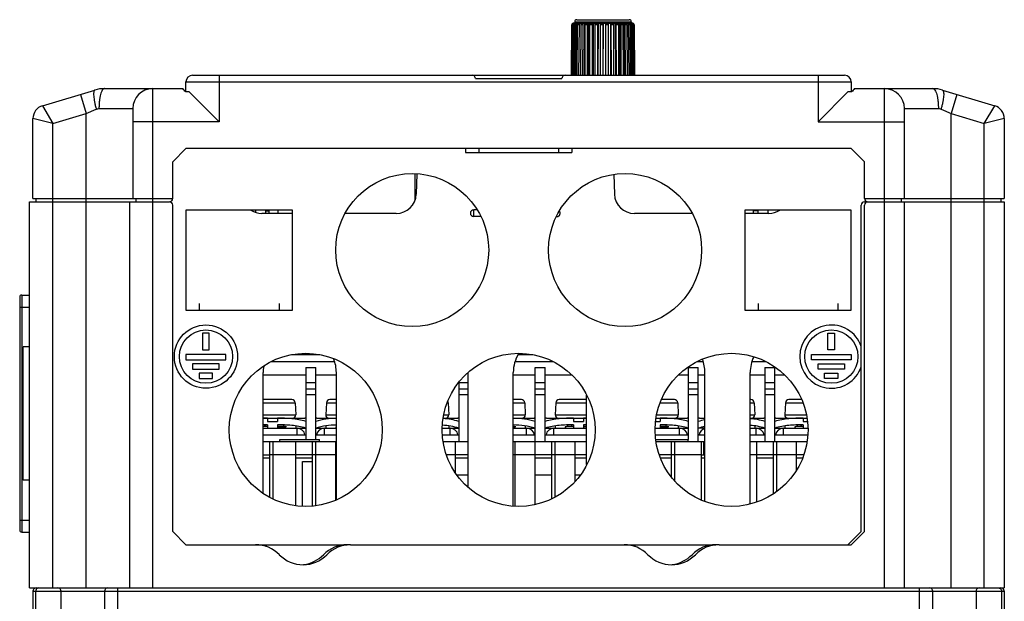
# Model space of a CAD drawing. Header units: millimetres. Extents: x 802 to 9345, y -804 to 1180.
# Tile 104 of 189: x 2493 to 2641, y 117 to 205. Entities that reach past the tile are written whole.
import ezdxf

# ---------------------------------------------------------------- set-up
doc = ezdxf.new("R2010")
doc.units = ezdxf.units.MM
doc.header["$LTSCALE"] = 30.734
doc.layers.get('0').update_dxf_attribs({"linetype": 'CONTINUOUS'})

msp = doc.modelspace()

# ---------------------------------------------------------------- linework, layer by layer
at = {"linetype": 'Continuous'}
for p, q in [((2576.36, 204.5), (2584.26, 204.5)), ((2575.63, 203.71), (2575.56, 196.15)), ((2575.58, 196.15), (2575.65, 203.71)), ((2575.69, 203.71), (2575.63, 196.15)), ((2575.69, 203.71), (2575.65, 203.71)), ((2575.73, 196.15), (2575.79, 203.71)), ((2575.9, 203.71), (2575.79, 203.71)), ((2575.9, 203.71), (2575.84, 196.15)), ((2575.93, 204), (2575.91, 204)), ((2575.93, 204), (2575.98, 204)), ((2575.99, 204), (2584.54, 204)), ((2576.02, 196.15), (2576.08, 203.71)), ((2576.06, 204.2), (2576.06, 204)), ((2576.06, 204.2), (2584.56, 204.2)), ((2576.24, 203.71), (2576.08, 203.71)), ((2576.24, 203.71), (2576.18, 196.15)), ((2576.24, 204), (2576.24, 203.98)), ((2576.44, 196.15), (2576.49, 203.71)), ((2576.71, 203.71), (2576.49, 203.71)), ((2576.56, 204), (2576.56, 203.92)), ((2576.71, 203.71), (2576.65, 196.15)), ((2577, 204), (2576.94, 196.15)), ((2576.97, 196.15), (2577.02, 203.71)), ((2577.28, 203.71), (2577.02, 203.71)), ((2577.28, 203.71), (2577.23, 196.15)), ((2577.53, 204), (2577.48, 196.15)), ((2577.61, 196.15), (2577.64, 203.71)), ((2577.95, 203.71), (2577.64, 203.71)), ((2577.95, 203.71), (2577.91, 196.15)), ((2578.15, 204), (2578.11, 196.15)), ((2578.33, 196.15), (2578.35, 203.71)), ((2578.69, 203.71), (2578.35, 203.71)), ((2578.69, 203.71), (2578.66, 196.15)), ((2578.84, 204), (2578.81, 196.15)), ((2579.11, 196.15), (2579.12, 203.71)), ((2579.47, 203.71), (2579.12, 203.71)), ((2579.47, 203.71), (2579.46, 196.15)), ((2579.56, 204), (2579.55, 196.15)), ((2579.93, 203.71), (2579.93, 204)), ((2579.93, 196.15), (2579.93, 203.71)), ((2580.29, 203.71), (2579.93, 203.71)), ((2580.29, 203.71), (2580.28, 196.15)), ((2580.32, 204), (2580.31, 196.15)), ((2580.68, 204), (2580.69, 196.15)), ((2581.1, 203.71), (2580.74, 203.71)), ((2580.75, 196.15), (2580.74, 203.71)), ((2581.1, 203.71), (2581.1, 196.15)), ((2581.43, 204), (2581.45, 196.15)), ((2581.89, 203.71), (2581.55, 203.71)), ((2581.57, 196.15), (2581.55, 203.71)), ((2581.89, 203.71), (2581.91, 196.15)), ((2582.13, 204), (2582.17, 196.15)), ((2582.63, 203.71), (2582.31, 203.71)), ((2582.34, 196.15), (2582.31, 203.71)), ((2582.63, 203.71), (2582.66, 196.15)), ((2582.79, 204), (2582.83, 196.15)), ((2583.3, 203.71), (2583.02, 203.71)), ((2583.06, 196.15), (2583.02, 203.71)), ((2583.3, 203.71), (2583.34, 196.15)), ((2583.37, 204), (2583.42, 196.15)), ((2583.88, 203.71), (2583.64, 203.71)), ((2583.69, 196.15), (2583.64, 203.71)), ((2583.85, 204), (2583.86, 203.84)), ((2583.88, 203.71), (2583.93, 196.15)), ((2584.35, 203.71), (2584.16, 203.71)), ((2584.22, 196.15), (2584.16, 203.71)), ((2584.23, 204), (2584.23, 203.96)), ((2584.35, 203.71), (2584.41, 196.15)), ((2584.49, 204), (2584.49, 203.99)), ((2584.56, 204.2), (2584.56, 204)), ((2584.7, 203.71), (2584.56, 203.71)), ((2584.63, 196.15), (2584.56, 203.71)), ((2584.59, 204), (2584.68, 204)), ((2584.7, 203.71), (2584.76, 196.15)), ((2584.92, 203.71), (2584.84, 203.71)), ((2584.91, 196.15), (2584.84, 203.71)), ((2584.92, 203.71), (2584.98, 196.15)), ((2584.99, 203.71), (2584.98, 203.71)), ((2585.04, 196.15), (2584.98, 203.71)), ((2584.99, 203.71), (2585.06, 196.15)), ((2518.63, 196.15), (2616.63, 196.15)), ((2522.63, 196.15), (2522.63, 189.15)), ((2561.13, 195.65), (2574.13, 195.65)), ((2612.63, 196.15), (2612.63, 189.15)), ((2496.06, 191.58), (2503.93, 193.94)), ((2505.37, 194.15), (2517.13, 194.15)), ((2512.63, 119.15), (2512.63, 194.15)), ((2517.63, 193.65), (2517.63, 195.15)), ((2517.63, 195.15), (2617.63, 195.15)), ((2617.63, 195.15), (2617.63, 193.65)), ((2618.13, 194.15), (2629.9, 194.15)), ((2622.63, 119.15), (2622.63, 194.15)), ((2631.34, 193.94), (2639.21, 191.58)), ((2501.77, 193.29), (2502.63, 190.42)), ((2518.13, 193.65), (2517.58, 193.65)), ((2522.63, 189.15), (2518.13, 193.65)), ((2617.13, 193.65), (2612.63, 189.15)), ((2617.68, 193.65), (2617.13, 193.65)), ((2633.49, 193.29), (2632.63, 190.42)), ((2496.06, 191.58), (2497.63, 188.92)), ((2502.63, 190.42), (2504.14, 191.07)), ((2504.55, 191.15), (2509.63, 191.15)), ((2509.63, 191.15), (2509.63, 177.65)), ((2625.63, 177.65), (2625.63, 191.15)), ((2625.63, 191.15), (2630.72, 191.15)), ((2631.12, 191.07), (2632.63, 190.42)), ((2637.63, 188.92), (2639.21, 191.58)), ((2494.63, 177.65), (2494.63, 189.66)), ((2497.63, 188.92), (2494.63, 189.66)), ((2497.63, 188.92), (2502.63, 190.42)), ((2502.63, 119.15), (2502.63, 190.42)), ((2632.63, 119.15), (2632.63, 190.42)), ((2632.63, 190.42), (2637.63, 188.92)), ((2640.63, 189.66), (2637.63, 188.92)), ((2640.63, 189.66), (2640.63, 177.65)), ((2497.63, 119.15), (2497.63, 188.92)), ((2522.63, 189.15), (2509.63, 189.15)), ((2612.63, 189.15), (2625.63, 189.15)), ((2637.63, 119.15), (2637.63, 188.92)), ((2515.63, 183.15), (2517.63, 185.15)), ((2617.63, 185.15), (2517.63, 185.15)), ((2559.63, 185.15), (2559.63, 184.55)), ((2561.63, 185.15), (2561.63, 184.55)), ((2573.63, 185.15), (2573.63, 184.55)), ((2575.63, 185.15), (2575.63, 184.55)), ((2617.63, 185.15), (2619.63, 183.15)), ((2559.63, 184.55), (2575.63, 184.55)), ((2515.63, 177.65), (2515.63, 183.15)), ((2619.63, 177.65), (2619.63, 183.15)), ((2552.1, 177.5), (2552.1, 181.35)), ((2552.34, 181.35), (2552.23, 178.3)), ((2581.93, 181.23), (2582.03, 178.3)), ((2494.63, 177.65), (2515.63, 177.65)), ((2495.13, 177.15), (2495.13, 177.65)), ((2510.13, 177.15), (2510.13, 177.65)), ((2619.63, 177.65), (2640.63, 177.65)), ((2625.13, 177.65), (2625.13, 177.15)), ((2640.13, 177.65), (2640.13, 177.15)), ((2494.13, 119.15), (2494.13, 177.15)), ((2494.13, 177.15), (2515.13, 177.15)), ((2509.13, 177.15), (2509.13, 119.15)), ((2515.63, 127.65), (2515.63, 176.65)), ((2619.13, 127.65), (2619.13, 176.65)), ((2619.63, 177.15), (2640.63, 177.15)), ((2619.63, 127.65), (2619.63, 176.65)), ((2625.63, 119.15), (2625.63, 177.15)), ((2640.63, 177.15), (2640.63, 119.15)), ((2517.63, 175.9), (2517.63, 160.9)), ((2533.63, 175.9), (2517.63, 175.9)), ((2528.13, 175.54), (2528.13, 175.9)), ((2533.63, 175.4), (2529.03, 175.4)), ((2529.63, 175.4), (2529.63, 175.9)), ((2529.63, 175.79), (2530.13, 175.79)), ((2530.13, 175.4), (2530.13, 175.9)), ((2531.46, 175.4), (2531.46, 175.9)), ((2533.63, 160.9), (2533.63, 175.9)), ((2549.24, 175.4), (2541.58, 175.4)), ((2560.88, 174.95), (2560.88, 175.95)), ((2561.41, 175.95), (2560.88, 175.95)), ((2561.91, 174.95), (2560.88, 174.95)), ((2573.38, 174.95), (2573.36, 174.95)), ((2573.38, 175.01), (2573.38, 174.95)), ((2593.69, 175.4), (2585.03, 175.4)), ((2601.63, 175.9), (2601.63, 160.9)), ((2617.63, 175.9), (2601.63, 175.9)), ((2605.24, 175.4), (2601.63, 175.4)), ((2602.9, 175.9), (2602.9, 175.4)), ((2603.63, 175.79), (2602.9, 175.79)), ((2603.63, 175.4), (2603.63, 175.9)), ((2605.13, 175.4), (2605.13, 175.9)), ((2617.63, 160.9), (2617.63, 175.9)), ((2492.63, 162.85), (2492.63, 127.85)), ((2492.93, 163.15), (2492.93, 127.55)), ((2492.93, 163.15), (2494.13, 163.15)), ((2492.63, 161.35), (2494.13, 161.35)), ((2519.63, 161.9), (2519.63, 160.9)), ((2531.63, 161.9), (2531.63, 160.9)), ((2603.63, 161.9), (2603.63, 160.9)), ((2615.63, 161.9), (2615.63, 160.9)), ((2517.63, 160.9), (2533.63, 160.9)), ((2601.63, 160.9), (2617.63, 160.9)), ((2520.13, 157.4), (2520.13, 154.9)), ((2521.13, 157.4), (2520.13, 157.4)), ((2521.13, 154.9), (2521.13, 157.4)), ((2614.13, 157.4), (2615.13, 157.4)), ((2614.13, 154.9), (2614.13, 157.4)), ((2615.13, 157.4), (2615.13, 154.9)), ((2493.13, 135.35), (2493.13, 155.35)), ((2494.13, 155.35), (2493.13, 155.35)), ((2517.63, 154.2), (2517.63, 153.4)), ((2523.63, 154.2), (2517.63, 154.2)), ((2520.13, 154.9), (2521.13, 154.9)), ((2523.63, 153.4), (2523.63, 154.2)), ((2537.77, 154.15), (2533.5, 154.15)), ((2535.61, 154.15), (2535.61, 154.35)), ((2569.77, 154.15), (2567.52, 154.15)), ((2611.63, 154.2), (2617.63, 154.2)), ((2611.63, 153.4), (2611.63, 154.2)), ((2615.13, 154.9), (2614.13, 154.9)), ((2617.63, 154.2), (2617.63, 153.4)), ((2517.63, 153.4), (2523.63, 153.4)), ((2518.63, 152.8), (2518.63, 152)), ((2522.63, 152.8), (2518.63, 152.8)), ((2522.63, 152), (2522.63, 152.8)), ((2530.44, 153.15), (2539.98, 153.15)), ((2567.09, 153.15), (2572.83, 153.15)), ((2594.44, 153.15), (2595.38, 153.15)), ((2602.69, 153.15), (2604.83, 153.15)), ((2617.63, 153.4), (2611.63, 153.4)), ((2612.63, 152.8), (2616.63, 152.8)), ((2612.63, 152), (2612.63, 152.8)), ((2616.63, 152.8), (2616.63, 152)), ((2518.63, 152), (2522.63, 152)), ((2519.63, 151.4), (2519.63, 150.6)), ((2521.63, 151.4), (2519.63, 151.4)), ((2521.63, 150.6), (2521.63, 151.4)), ((2529.23, 133.4), (2529.23, 151.5)), ((2529.23, 151.15), (2535.63, 151.15)), ((2535.63, 152.25), (2535.63, 141.45)), ((2535.63, 152.25), (2537.13, 152.25)), ((2537.13, 141.45), (2537.13, 152.25)), ((2537.13, 151.15), (2540.23, 151.15)), ((2540.23, 132.4), (2540.23, 151.5)), ((2560.03, 134.34), (2560.03, 151.5)), ((2566.83, 131.45), (2566.83, 151.5)), ((2566.83, 151.15), (2570.13, 151.15)), ((2570.13, 131.72), (2570.13, 152.25)), ((2570.13, 152.25), (2571.63, 152.25)), ((2571.63, 141.15), (2571.63, 152.25)), ((2571.63, 151.15), (2575.58, 151.15)), ((2591.69, 151.15), (2593.13, 151.15)), ((2593.13, 152.25), (2593.13, 141.45)), ((2593.13, 152.25), (2594.63, 152.25)), ((2594.63, 141.15), (2594.63, 152.25)), ((2594.63, 151.15), (2595.63, 151.15)), ((2595.63, 132.17), (2595.63, 151.5)), ((2602.43, 131.78), (2602.43, 151.5)), ((2602.43, 151.15), (2604.63, 151.15)), ((2604.63, 152.25), (2604.63, 141.15)), ((2604.63, 152.25), (2606.13, 152.25)), ((2606.13, 141.15), (2606.13, 152.25)), ((2606.13, 151.15), (2607.58, 151.15)), ((2616.63, 152), (2612.63, 152)), ((2613.63, 151.4), (2615.63, 151.4)), ((2613.63, 150.6), (2613.63, 151.4)), ((2615.63, 151.4), (2615.63, 150.6)), ((2519.63, 150.6), (2521.63, 150.6)), ((2535.63, 150), (2537.13, 150)), ((2558.63, 150), (2558.63, 141.15)), ((2558.63, 150), (2560.03, 150)), ((2570.13, 150), (2571.63, 150)), ((2593.13, 150), (2594.63, 150)), ((2604.63, 150), (2606.13, 150)), ((2615.63, 150.6), (2613.63, 150.6)), ((2535.63, 149.05), (2537.13, 149.05)), ((2537.13, 148.15), (2535.63, 148.15)), ((2558.63, 149.05), (2560.03, 149.05)), ((2560.03, 148.15), (2558.63, 148.15)), ((2570.13, 149.05), (2571.63, 149.05)), ((2571.63, 148.15), (2570.13, 148.15)), ((2577.83, 137.7), (2577.83, 148.11)), ((2593.13, 149.05), (2594.63, 149.05)), ((2594.63, 148.15), (2593.13, 148.15)), ((2604.63, 149.05), (2606.13, 149.05)), ((2606.13, 148.15), (2604.63, 148.15)), ((2533.54, 147.45), (2529.23, 147.45)), ((2529.23, 146.98), (2534.04, 146.98)), ((2534.04, 146.98), (2534.13, 145.18)), ((2538.73, 146.98), (2538.63, 145.18)), ((2538.73, 146.98), (2540.23, 146.98)), ((2540.23, 147.45), (2539.23, 147.45)), ((2556.89, 146.98), (2557.04, 146.98)), ((2557.04, 146.98), (2557.13, 145.18)), ((2568.04, 147.45), (2566.83, 147.45)), ((2566.83, 146.98), (2568.54, 146.98)), ((2568.54, 146.98), (2568.63, 145.18)), ((2573.23, 146.98), (2573.13, 145.18)), ((2573.23, 146.98), (2577.83, 146.98)), ((2577.83, 147.45), (2573.73, 147.45)), ((2588.89, 146.98), (2591.54, 146.98)), ((2591.04, 147.45), (2589.11, 147.45)), ((2591.54, 146.98), (2591.63, 145.18)), ((2602.54, 147.45), (2602.43, 147.45)), ((2602.43, 146.98), (2603.04, 146.98)), ((2603.04, 146.98), (2603.13, 145.18)), ((2607.73, 146.98), (2607.63, 145.18)), ((2607.73, 146.98), (2610.38, 146.98)), ((2610.16, 147.45), (2608.23, 147.45)), ((2529.23, 145.18), (2534.13, 145.18)), ((2538.63, 145.18), (2540.23, 145.18)), ((2556.37, 145.18), (2557.13, 145.18)), ((2566.83, 145.18), (2568.63, 145.18)), ((2573.13, 145.18), (2577.83, 145.18)), ((2588.37, 145.18), (2591.63, 145.18)), ((2602.43, 145.18), (2603.13, 145.18)), ((2607.63, 145.18), (2610.89, 145.18)), ((2529.23, 144.65), (2535.47, 144.65)), ((2529.88, 144.65), (2529.88, 144.15)), ((2529.88, 144.15), (2531.38, 144.15)), ((2529.88, 143.65), (2529.88, 143.15)), ((2531.38, 144.65), (2531.38, 144.15)), ((2531.38, 143.65), (2531.38, 143.15)), ((2532.28, 143.64), (2532.28, 143.45)), ((2537.3, 144.65), (2540.23, 144.65)), ((2556.29, 144.65), (2558.47, 144.65)), ((2566.83, 144.65), (2569.97, 144.65)), ((2571.8, 144.65), (2577.83, 144.65)), ((2574.98, 143.64), (2574.98, 143.43)), ((2575.88, 144.65), (2575.88, 144.15)), ((2575.88, 144.15), (2577.38, 144.15)), ((2575.88, 143.65), (2575.88, 143.15)), ((2577.38, 144.65), (2577.38, 144.15)), ((2577.38, 143.65), (2577.38, 143.15)), ((2588.25, 144.15), (2588.88, 144.15)), ((2588.29, 144.65), (2592.97, 144.65)), ((2588.88, 144.65), (2588.88, 144.15)), ((2588.88, 143.65), (2588.88, 143.15)), ((2589.78, 143.64), (2589.78, 143.45)), ((2594.8, 144.65), (2595.63, 144.65)), ((2602.43, 144.65), (2604.47, 144.65)), ((2606.3, 144.65), (2610.97, 144.65)), ((2609.48, 143.64), (2609.48, 143.43)), ((2610.38, 144.65), (2610.38, 144.15)), ((2610.38, 144.15), (2611.02, 144.15)), ((2610.38, 143.65), (2610.38, 143.15)), ((2529.23, 143.45), (2529.88, 143.45)), ((2529.23, 143.15), (2535.63, 143.15)), ((2529.23, 142.15), (2535.63, 142.15)), ((2531.38, 143.45), (2532.63, 143.45)), ((2532.23, 143.22), (2532.59, 143.31)), ((2532.28, 143.15), (2532.28, 143.24)), ((2532.63, 143.45), (2532.63, 143.34)), ((2534.13, 143.5), (2534.13, 143.15)), ((2534.33, 142.15), (2534.33, 143.15)), ((2537.13, 143.15), (2540.23, 143.15)), ((2537.13, 142.15), (2540.23, 142.15)), ((2538.43, 142.15), (2538.43, 143.15)), ((2538.63, 143.5), (2538.63, 143.15)), ((2540.13, 143.33), (2540.13, 143.15)), ((2556.16, 143.15), (2558.63, 143.15)), ((2556.2, 142.15), (2558.63, 142.15)), ((2557.13, 143.5), (2557.13, 143.15)), ((2557.33, 142.15), (2557.33, 143.15)), ((2566.83, 143.45), (2567.13, 143.45)), ((2566.83, 143.25), (2567.09, 143.31)), ((2566.83, 143.15), (2570.13, 143.15)), ((2566.83, 142.15), (2570.13, 142.15)), ((2567.13, 143.45), (2567.13, 143.34)), ((2568.63, 143.5), (2568.63, 143.15)), ((2568.83, 142.15), (2568.83, 143.15)), ((2571.63, 143.15), (2577.83, 143.15)), ((2571.63, 142.15), (2577.83, 142.15)), ((2572.93, 142.15), (2572.93, 143.15)), ((2573.13, 143.5), (2573.13, 143.15)), ((2574.63, 143.33), (2574.63, 143.15)), ((2575.04, 143.45), (2574.68, 143.36)), ((2574.98, 143.45), (2575.88, 143.45)), ((2575.05, 143.45), (2575.04, 143.45)), ((2577.38, 143.45), (2577.83, 143.45)), ((2588.16, 143.15), (2593.13, 143.15)), ((2588.2, 142.15), (2593.13, 142.15)), ((2588.88, 143.45), (2590.13, 143.45)), ((2589.73, 143.22), (2590.09, 143.31)), ((2589.78, 143.15), (2589.78, 143.24)), ((2590.13, 143.45), (2590.13, 143.34)), ((2591.63, 143.5), (2591.63, 143.15)), ((2591.83, 142.15), (2591.83, 143.15)), ((2595.63, 143.15), (2594.63, 143.15)), ((2594.63, 142.15), (2595.63, 142.15)), ((2602.43, 143.15), (2604.63, 143.15)), ((2602.43, 142.15), (2604.63, 142.15)), ((2603.13, 143.5), (2603.13, 143.15)), ((2603.33, 142.15), (2603.33, 143.15)), ((2606.13, 143.15), (2611.11, 143.15)), ((2606.13, 142.15), (2611.06, 142.15)), ((2607.43, 142.15), (2607.43, 143.15)), ((2607.63, 143.5), (2607.63, 143.15)), ((2609.13, 143.33), (2609.13, 143.15)), ((2609.54, 143.45), (2609.18, 143.36)), ((2609.48, 143.45), (2610.38, 143.45)), ((2609.55, 143.45), (2609.54, 143.45)), ((2529.23, 141.15), (2540.23, 141.15)), ((2530.23, 132.78), (2530.23, 141.06)), ((2530.73, 132.52), (2530.73, 141.15)), ((2531.75, 141.15), (2531.75, 141.45)), ((2531.75, 141.45), (2537.72, 141.45)), ((2534.13, 131.53), (2534.13, 141.15)), ((2536.63, 131.45), (2536.63, 141.15)), ((2537.13, 131.53), (2537.13, 141.15)), ((2537.72, 141.15), (2537.72, 141.45)), ((2540.13, 132.37), (2540.13, 141.15)), ((2556.29, 141.15), (2560.03, 141.15)), ((2558.13, 136.48), (2558.13, 141.15)), ((2566.83, 141.15), (2577.83, 141.15)), ((2567.13, 131.45), (2567.13, 141.15)), ((2572.63, 132.56), (2572.63, 141.15)), ((2573.13, 132.84), (2573.13, 141.15)), ((2576.13, 135.16), (2576.13, 141.15)), ((2588.28, 141.45), (2593.12, 141.45)), ((2588.29, 141.15), (2595.63, 141.15)), ((2590.63, 135.82), (2590.63, 141.15)), ((2591.13, 135.16), (2591.13, 141.15)), ((2593.12, 141.15), (2593.12, 141.45)), ((2595.13, 132.37), (2595.13, 141.15)), ((2595.42, 141.15), (2595.42, 139.15)), ((2602.43, 141.15), (2610.97, 141.15)), ((2603.42, 132.09), (2603.42, 141.15)), ((2605.92, 133.33), (2605.92, 141.15)), ((2606.42, 133.64), (2606.42, 141.15)), ((2609.42, 136.87), (2609.42, 141.15)), ((2529.23, 139.15), (2530.23, 139.15)), ((2530.23, 139.19), (2534.13, 139.19)), ((2536.63, 139.15), (2534.13, 139.15)), ((2536.63, 139.19), (2540.13, 139.19)), ((2540.23, 139.15), (2540.13, 139.15)), ((2556.78, 139.19), (2558.13, 139.19)), ((2560.03, 139.15), (2558.13, 139.15)), ((2566.83, 139.19), (2570.13, 139.19)), ((2572.63, 139.15), (2570.13, 139.15)), ((2572.63, 139.19), (2576.13, 139.19)), ((2577.83, 139.15), (2576.13, 139.15)), ((2590.63, 139.15), (2588.79, 139.15)), ((2590.63, 139.19), (2595.13, 139.19)), ((2595.13, 139.15), (2595.63, 139.15)), ((2602.43, 139.19), (2603.42, 139.19)), ((2605.92, 139.15), (2603.42, 139.15)), ((2605.92, 139.19), (2609.42, 139.19)), ((2610.47, 139.15), (2609.42, 139.15)), ((2530.23, 138.65), (2529.23, 138.65)), ((2536.63, 138.65), (2534.13, 138.65)), ((2535.13, 131.45), (2535.13, 138.15)), ((2535.13, 138.15), (2536.63, 138.15)), ((2540.23, 138.65), (2540.13, 138.65)), ((2540.13, 138.15), (2540.23, 138.15)), ((2560.03, 138.65), (2558.13, 138.65)), ((2572.63, 138.65), (2570.13, 138.65)), ((2577.83, 138.65), (2576.13, 138.65)), ((2590.63, 138.65), (2588.96, 138.65)), ((2595.63, 138.65), (2595.13, 138.65)), ((2605.92, 138.65), (2603.42, 138.65)), ((2610.31, 138.65), (2609.42, 138.65)), ((2494.13, 135.35), (2493.13, 135.35)), ((2558.38, 136.15), (2560.03, 136.15)), ((2570.13, 136.15), (2572.63, 136.15)), ((2576.13, 136.15), (2576.88, 136.15)), ((2492.63, 129.35), (2494.13, 129.35)), ((2492.93, 127.55), (2494.13, 127.55)), ((2517.63, 125.65), (2515.63, 127.65)), ((2619.13, 127.65), (2617.13, 125.65)), ((2619.63, 127.65), (2617.63, 125.65)), ((2517.63, 125.65), (2528.09, 125.65)), ((2528.09, 125.65), (2541.87, 125.65)), ((2529.23, 125.5), (2529.23, 125.65)), ((2529.73, 125.34), (2529.73, 125.65)), ((2540.73, 125.5), (2540.73, 125.65)), ((2542.37, 125.65), (2583.49, 125.65)), ((2583.49, 125.65), (2597.27, 125.65)), ((2584.63, 125.5), (2584.63, 125.65)), ((2585.13, 125.34), (2585.13, 125.65)), ((2596.13, 125.5), (2596.13, 125.65)), ((2597.77, 125.65), (2617.63, 125.65)), ((2494.13, 119.15), (2640.63, 119.15)), ((2494.63, 118.65), (2494.63, 115.65)), ((2494.63, 118.65), (2640.63, 118.65)), ((2495.05, 115.65), (2495.05, 118.65)), ((2498.88, 115.65), (2498.88, 118.65)), ((2505.38, 118.65), (2505.38, 115.65)), ((2507.38, 115.15), (2507.38, 119.15)), ((2627.88, 115.15), (2627.88, 119.15)), ((2629.88, 115.65), (2629.88, 118.65)), ((2636.38, 118.65), (2636.38, 115.65)), ((2640.22, 118.65), (2640.22, 115.65)), ((2640.63, 118.65), (2640.63, 115.65))]:
    msp.add_line(p, q, dxfattribs=at)
for centre, radius in [((2551.63, 169.9), 11.5), ((2583.63, 169.9), 11.5), ((2520.63, 153.9), 4.75), ((2520.63, 153.9), 4), ((2614.63, 153.9), 4), ((2535.63, 142.9), 11.5), ((2567.63, 142.9), 11.5), ((2599.63, 142.9), 11.5)]:
    msp.add_circle(centre, radius, dxfattribs=at)
for centre, radius, start, end in [((2576.36, 204.2), 0.3, 90, 180), ((2584.26, 204.2), 0.3, 0, 90), ((2575.93, 203.7), 0.3, 92.9603, 179.1095), ((2575.93, 203.7), 0.298, 179.096, 179.5002), ((2575.99, 203.7), 0.3, 101.2867, 179.5093), ((2575.99, 203.7), 0.301, 90.0132, 99.5681), ((2575.99, 203.7), 0.299, 99.571, 101.2756), ((2576.08, 203.74), 0.267, 90.0084, 96.3012), ((2584.43, 203.75), 0.25, 77.6413, 89.9674), ((2584.43, 203.75), 0.251, 76.1844, 77.6374), ((2584.69, 203.7), 0.3, 0.4886, 87.0396), ((2518.63, 195.15), 1, 90, 180), ((2560.63, 195.65), 0.5, 0, 90), ((2574.63, 195.65), 0.5, 90, 180), ((2616.63, 195.15), 1, 0, 90), ((2505.37, 189.15), 5, 89.9998, 106.6995), ((2512.63, 191.15), 3, 90, 180), ((2467.23, 148.76), 67.46, 41.7171, 42.2886), ((2670.48, 146.56), 70.74, 137.7246, 138.2696), ((2622.63, 191.15), 3, 0, 90), ((2629.9, 189.15), 5, 73.3005, 90.0002), ((2496.63, 189.66), 2, 106.6992, 180), ((2638.63, 189.66), 2, 0, 73.3008), ((2515.13, 177.65), 0.5, 270, 0), ((2549.24, 178.4), 3, 270, 358), ((2585.03, 178.4), 3, 182, 270), ((2620.13, 177.65), 0.5, 180, 270), ((2515.13, 176.65), 0.5, 0, 90), ((2619.63, 176.65), 0.5, 90, 180), ((2620.13, 176.65), 0.5, 90, 180), ((2529.03, 178.4), 3, 236.4815, 270), ((2560.88, 175.45), 0.5, 90, 270), ((2573.38, 175.45), 0.5, 270, 40.1133), ((2605.24, 178.4), 3, 270, 303.5185), ((2492.93, 162.85), 0.3, 90, 180), ((2614.63, 153.9), 4.75, 18.6452, 341.3548), ((2572.33, 151.5), 5.5, 148.7551, 180), ((2534.73, 151.5), 5.5, 169.9408, 180), ((2534.73, 151.5), 5.5, 0, 21.9324), ((2590.13, 151.5), 5.5, 0, 21.1753), ((2607.93, 151.5), 5.5, 154.3027, 180), ((2533.54, 146.95), 0.5, 3, 90), ((2539.23, 146.95), 0.5, 90, 177), ((2556.54, 146.95), 0.5, 3, 28.6531), ((2568.04, 146.95), 0.5, 3, 90), ((2573.73, 146.95), 0.5, 90, 177), ((2591.04, 146.95), 0.5, 3, 90), ((2602.54, 146.95), 0.5, 3, 90), ((2608.23, 146.95), 0.5, 90, 177), ((2533.63, 145.15), 0.5, 270, 3), ((2539.13, 145.15), 0.5, 177, 270), ((2556.63, 145.15), 0.5, 270, 3), ((2568.13, 145.15), 0.5, 270, 3), ((2573.63, 145.15), 0.5, 177, 270), ((2591.13, 145.15), 0.5, 270, 3), ((2602.63, 145.15), 0.5, 270, 3), ((2608.13, 145.15), 0.5, 177, 270), ((2530.12, 87.42), 57.23, 90.2342, 90.885), ((2530.12, 86.42), 57.23, 90.2342, 90.885), ((2535.47, 139.54), 5.11, 88.1379, 90.0003), ((2537.3, 139.54), 5.11, 89.9997, 91.8621), ((2558.47, 139.54), 5.11, 88.1379, 90.0003), ((2569.97, 139.54), 5.11, 88.1379, 90.0003), ((2571.8, 139.54), 5.11, 89.9997, 91.8621), ((2577.09, 79), 65.66, 89.3499, 89.7426), ((2577.09, 78), 65.66, 89.3499, 89.7427), ((2592.97, 139.54), 5.11, 88.1379, 90.0003), ((2594.8, 139.54), 5.11, 89.9997, 91.8621), ((2604.47, 139.54), 5.11, 88.1379, 90.0003), ((2606.3, 139.54), 5.11, 89.9997, 91.8621), ((2534.33, 141.95), 1.2, 9.6552, 90), ((2538.43, 141.95), 1.2, 90, 170.3448), ((2557.33, 141.95), 1.2, 9.6552, 90), ((2568.83, 141.95), 1.2, 9.6552, 90), ((2572.93, 141.95), 1.2, 90, 170.3448), ((2574.77, 187.49), 44.36, 273.3819, 273.9656), ((2576.53, 156.46), 13.36, 274.9847, 275.6214), ((2591.83, 141.95), 1.2, 9.6552, 90), ((2595.93, 141.95), 1.2, 104.5196, 170.3448), ((2603.33, 141.95), 1.2, 9.6552, 90), ((2607.43, 141.95), 1.2, 90, 170.3448), ((2492.93, 127.85), 0.3, 180, 270), ((2528.09, 120.65), 5, 44.427, 90), ((2541.87, 120.65), 5, 90, 135.573), ((2542.37, 120.65), 5, 90, 135.573), ((2583.49, 120.65), 5, 44.427, 90), ((2597.27, 120.65), 5, 90, 135.573), ((2597.77, 120.65), 5, 90, 135.573), ((2535.23, 127.65), 5, 224.427, 315.573), ((2534.73, 127.65), 5, 276.5233, 315.573), ((2590.63, 127.65), 5, 224.427, 315.573), ((2590.13, 127.65), 5, 276.5233, 315.573), ((2495.13, 118.65), 0.5, 90, 180), ((2498.38, 118.65), 0.5, 0, 90), ((2505.88, 118.65), 0.5, 90, 180), ((2629.38, 118.65), 0.5, 0, 90), ((2636.88, 118.65), 0.5, 90, 180), ((2640.13, 118.65), 0.5, 0, 90)]:
    msp.add_arc(centre, radius, start, end, dxfattribs=at)
for points, knots in [([(2575.65, 203.71), (2575.65, 203.74), (2575.66, 203.82), (2575.73, 203.92), (2575.83, 203.99), (2575.91, 204), (2575.94, 204)], [0, 0, 0, 0, 0.251754, 0.50247, 0.75174, 1, 1, 1, 1]), ([(2575.79, 203.71), (2575.79, 203.74), (2575.81, 203.81), (2575.86, 203.91), (2575.95, 203.98), (2576.01, 204), (2576.05, 204)], [0, 0, 0, 0, 0.256634, 0.509567, 0.757018, 1, 1, 1, 1]), ([(2576.08, 203.98), (2576.03, 203.96), (2575.94, 203.88), (2575.9, 203.76), (2575.9, 203.71)], [0, 0, 0, 0, 0.495596, 1, 1, 1, 1]), ([(2576.08, 203.71), (2576.08, 203.76), (2576.1, 203.85), (2576.18, 203.94), (2576.22, 203.97), (2576.25, 203.99)], [0, 0, 0, 0, 0.515539, 0.762944, 1, 1, 1, 1]), ([(2576.52, 204), (2576.48, 204), (2576.41, 203.99), (2576.32, 203.92), (2576.26, 203.82), (2576.24, 203.74), (2576.24, 203.71)], [0, 0, 0, 0, 0.238647, 0.484034, 0.738754, 1, 1, 1, 1]), ([(2576.25, 203.99), (2576.26, 203.99), (2576.28, 204), (2576.32, 204), (2576.34, 204)], [0, 0, 0, 0, 0.25262, 1, 1, 1, 1]), ([(2576.49, 203.71), (2576.49, 203.74), (2576.5, 203.82), (2576.55, 203.92), (2576.63, 203.99), (2576.69, 204), (2576.72, 204)], [0, 0, 0, 0, 0.279741, 0.542856, 0.780998, 1, 1, 1, 1]), ([(2576.95, 204), (2576.92, 204), (2576.85, 203.99), (2576.77, 203.92), (2576.72, 203.82), (2576.71, 203.74), (2576.71, 203.71)], [0, 0, 0, 0, 0.226839, 0.467759, 0.727497, 1, 1, 1, 1]), ([(2577.02, 203.71), (2577.02, 203.74), (2577.03, 203.82), (2577.07, 203.91), (2577.12, 203.97), (2577.17, 204), (2577.2, 204), (2577.21, 204)], [0, 0, 0, 0, 0.297001, 0.568389, 0.799602, 0.902244, 1, 1, 1, 1]), ([(2577.49, 204), (2577.47, 204), (2577.41, 203.98), (2577.34, 203.92), (2577.29, 203.82), (2577.28, 203.74), (2577.28, 203.71)], [0, 0, 0, 0, 0.209696, 0.444743, 0.711901, 1, 1, 1, 1]), ([(2577.64, 203.71), (2577.64, 203.74), (2577.65, 203.82), (2577.68, 203.9), (2577.71, 203.95), (2577.74, 203.98), (2577.76, 204), (2577.79, 204), (2577.8, 204)], [0, 0, 0, 0, 0.318765, 0.601654, 0.722, 0.826634, 0.917503, 1, 1, 1, 1]), ([(2578.12, 204), (2578.11, 204), (2578.09, 204), (2578.05, 203.98), (2578.02, 203.95), (2577.99, 203.9), (2577.96, 203.82), (2577.95, 203.74), (2577.95, 203.71)], [0, 0, 0, 0, 0.090636, 0.187676, 0.295587, 0.416299, 0.692843, 1, 1, 1, 1]), ([(2578.35, 203.71), (2578.35, 203.74), (2578.36, 203.8), (2578.37, 203.87), (2578.38, 203.91), (2578.4, 203.95), (2578.42, 203.98), (2578.43, 204), (2578.45, 204), (2578.46, 204)], [0, 0, 0, 0, 0.344255, 0.501642, 0.642405, 0.762798, 0.860841, 0.937623, 1, 1, 1, 1]), ([(2578.81, 204), (2578.77, 204), (2578.73, 203.94), (2578.71, 203.87), (2578.69, 203.8), (2578.69, 203.74), (2578.69, 203.71)], [0, 0, 0, 0, 0.366855, 0.507303, 0.662675, 1, 1, 1, 1]), ([(2579.12, 203.71), (2579.12, 203.74), (2579.12, 203.8), (2579.13, 203.87), (2579.14, 203.91), (2579.14, 203.95), (2579.15, 203.98), (2579.16, 204), (2579.17, 204), (2579.17, 204)], [0, 0, 0, 0, 0.369761, 0.537001, 0.684192, 0.806254, 0.899472, 0.962418, 1, 1, 1, 1]), ([(2579.55, 204), (2579.54, 204), (2579.52, 203.98), (2579.51, 203.95), (2579.49, 203.91), (2579.49, 203.87), (2579.48, 203.8), (2579.47, 203.74), (2579.47, 203.71)], [0, 0, 0, 0, 0.11673, 0.212333, 0.333798, 0.478264, 0.641265, 1, 1, 1, 1]), ([(2580.31, 204), (2580.31, 204), (2580.3, 203.99), (2580.3, 203.98), (2580.3, 203.95), (2580.29, 203.91), (2580.29, 203.87), (2580.29, 203.8), (2580.29, 203.74), (2580.29, 203.71)], [0, 0, 0, 0, 0.025343, 0.083612, 0.175807, 0.299114, 0.449146, 0.620364, 1, 1, 1, 1]), ([(2580.74, 203.71), (2580.74, 203.74), (2580.74, 203.8), (2580.73, 203.87), (2580.73, 203.91), (2580.72, 203.95), (2580.71, 203.98), (2580.7, 204), (2580.69, 204), (2580.69, 204)], [0, 0, 0, 0, 0.369772, 0.537016, 0.684211, 0.806273, 0.89949, 0.96243, 1, 1, 1, 1]), ([(2581.07, 204), (2581.08, 204), (2581.08, 203.99), (2581.08, 203.98), (2581.09, 203.95), (2581.09, 203.91), (2581.09, 203.87), (2581.1, 203.8), (2581.1, 203.74), (2581.1, 203.71)], [0, 0, 0, 0, 0.025332, 0.083598, 0.175793, 0.299101, 0.449135, 0.620356, 1, 1, 1, 1]), ([(2581.55, 203.71), (2581.55, 203.74), (2581.54, 203.8), (2581.53, 203.87), (2581.52, 203.91), (2581.5, 203.95), (2581.48, 203.98), (2581.47, 204), (2581.45, 204), (2581.44, 204)], [0, 0, 0, 0, 0.344268, 0.501659, 0.642425, 0.762819, 0.860859, 0.937634, 1, 1, 1, 1]), ([(2581.81, 204), (2581.82, 204), (2581.84, 203.98), (2581.86, 203.95), (2581.87, 203.91), (2581.88, 203.87), (2581.89, 203.8), (2581.89, 203.74), (2581.89, 203.71)], [0, 0, 0, 0, 0.11671, 0.212312, 0.333777, 0.478247, 0.641252, 1, 1, 1, 1]), ([(2582.31, 203.71), (2582.31, 203.74), (2582.3, 203.82), (2582.28, 203.9), (2582.25, 203.95), (2582.22, 203.98), (2582.19, 204), (2582.17, 204), (2582.16, 204)], [0, 0, 0, 0, 0.318776, 0.601672, 0.722018, 0.826649, 0.917512, 1, 1, 1, 1]), ([(2582.5, 204), (2582.54, 204), (2582.59, 203.94), (2582.61, 203.87), (2582.63, 203.8), (2582.63, 203.74), (2582.63, 203.71)], [0, 0, 0, 0, 0.366835, 0.507286, 0.662662, 1, 1, 1, 1]), ([(2583.02, 203.71), (2583.02, 203.74), (2583.01, 203.82), (2582.97, 203.91), (2582.91, 203.97), (2582.86, 204), (2582.84, 204), (2582.82, 204)], [0, 0, 0, 0, 0.29701, 0.568403, 0.799613, 0.90225, 1, 1, 1, 1]), ([(2583.13, 204), (2583.14, 204), (2583.16, 204), (2583.2, 203.98), (2583.23, 203.95), (2583.26, 203.9), (2583.29, 203.82), (2583.3, 203.74), (2583.3, 203.71)], [0, 0, 0, 0, 0.090629, 0.187663, 0.295571, 0.416283, 0.692832, 1, 1, 1, 1]), ([(2583.64, 203.71), (2583.64, 203.74), (2583.63, 203.82), (2583.58, 203.92), (2583.5, 203.99), (2583.44, 204), (2583.41, 204)], [0, 0, 0, 0, 0.279748, 0.542867, 0.781007, 1, 1, 1, 1]), ([(2583.67, 204), (2583.7, 204), (2583.76, 203.98), (2583.83, 203.92), (2583.87, 203.82), (2583.88, 203.74), (2583.88, 203.71)], [0, 0, 0, 0, 0.209686, 0.44473, 0.711892, 1, 1, 1, 1]), ([(2584.16, 203.71), (2584.16, 203.74), (2584.15, 203.82), (2584.09, 203.92), (2584, 203.99), (2583.93, 204), (2583.9, 204)], [0, 0, 0, 0, 0.266361, 0.523327, 0.766662, 1, 1, 1, 1]), ([(2584.11, 204), (2584.11, 204), (2584.15, 204), (2584.18, 203.99), (2584.2, 203.98)], [0, 0, 0, 0, 0.247931, 1, 1, 1, 1]), ([(2584.2, 203.98), (2584.22, 203.97), (2584.27, 203.94), (2584.33, 203.85), (2584.35, 203.76), (2584.35, 203.71)], [0, 0, 0, 0, 0.232579, 0.478973, 1, 1, 1, 1]), ([(2584.56, 203.71), (2584.56, 203.74), (2584.55, 203.82), (2584.49, 203.92), (2584.39, 203.99), (2584.32, 204), (2584.28, 204)], [0, 0, 0, 0, 0.25714, 0.510103, 0.757157, 1, 1, 1, 1]), ([(2584.49, 204), (2584.52, 203.99), (2584.58, 203.96), (2584.65, 203.89), (2584.69, 203.81), (2584.7, 203.74), (2584.7, 203.71)], [0, 0, 0, 0, 0.239398, 0.486099, 0.740567, 1, 1, 1, 1]), ([(2584.84, 203.71), (2584.84, 203.74), (2584.82, 203.82), (2584.76, 203.92), (2584.66, 203.99), (2584.58, 204), (2584.54, 204)], [0, 0, 0, 0, 0.251756, 0.502473, 0.751742, 1, 1, 1, 1]), ([(2584.63, 204), (2584.66, 204), (2584.74, 203.99), (2584.84, 203.92), (2584.9, 203.82), (2584.92, 203.74), (2584.92, 203.71)], [0, 0, 0, 0, 0.24603, 0.49438, 0.746017, 1, 1, 1, 1]), ([(2584.98, 203.71), (2584.98, 203.74), (2584.96, 203.82), (2584.89, 203.92), (2584.79, 203.99), (2584.72, 204), (2584.68, 204)], [0, 0, 0, 0, 0.249987, 0.49998, 0.749983, 1, 1, 1, 1]), ([(2503.93, 193.94), (2503.91, 193.94), (2503.87, 193.91), (2503.83, 193.85), (2503.79, 193.77), (2503.77, 193.67), (2503.75, 193.54), (2503.74, 193.33), (2503.75, 193.02), (2503.8, 192.59), (2503.89, 192.11), (2504, 191.6), (2504.09, 191.25), (2504.14, 191.07)], [0, 0, 0, 0, 0.020192, 0.043868, 0.073207, 0.109234, 0.152318, 0.202478, 0.323077, 0.468027, 0.632863, 0.812191, 1, 1, 1, 1]), ([(2505.37, 194.15), (2505.34, 194.15), (2505.28, 194.14), (2505.2, 194.1), (2505.12, 194.02), (2505.01, 193.88), (2504.89, 193.62), (2504.77, 193.25), (2504.68, 192.8), (2504.6, 192.29), (2504.56, 191.73), (2504.55, 191.35), (2504.55, 191.15)], [0, 0, 0, 0, 0.025148, 0.053037, 0.08564, 0.124071, 0.219945, 0.341023, 0.484474, 0.645862, 0.819734, 1, 1, 1, 1]), ([(2629.9, 194.15), (2629.93, 194.15), (2629.98, 194.14), (2630.07, 194.1), (2630.14, 194.02), (2630.25, 193.88), (2630.37, 193.62), (2630.49, 193.25), (2630.59, 192.8), (2630.66, 192.29), (2630.71, 191.73), (2630.72, 191.35), (2630.72, 191.15)], [0, 0, 0, 0, 0.025148, 0.053037, 0.08564, 0.124071, 0.219945, 0.341023, 0.484474, 0.645862, 0.819734, 1, 1, 1, 1]), ([(2631.34, 193.94), (2631.35, 193.94), (2631.39, 193.91), (2631.44, 193.85), (2631.47, 193.77), (2631.5, 193.67), (2631.51, 193.54), (2631.53, 193.33), (2631.51, 193.02), (2631.46, 192.59), (2631.38, 192.11), (2631.27, 191.6), (2631.17, 191.25), (2631.12, 191.07)], [0, 0, 0, 0, 0.020192, 0.043868, 0.073207, 0.109234, 0.152318, 0.202478, 0.323077, 0.468027, 0.632863, 0.812191, 1, 1, 1, 1]), ([(2504.14, 191.07), (2504.18, 191.08), (2504.3, 191.13), (2504.44, 191.15), (2504.55, 191.15)], [0, 0, 0, 0, 0.25244, 1, 1, 1, 1]), ([(2630.72, 191.15), (2630.75, 191.15), (2630.89, 191.15), (2631.03, 191.11), (2631.12, 191.07)], [0, 0, 0, 0, 0.248851, 1, 1, 1, 1]), ([(2535.63, 144.15), (2535.29, 144.27), (2534.6, 144.45), (2533.53, 144.59), (2532.46, 144.64), (2531.74, 144.65), (2531.38, 144.65)], [0, 0, 0, 0, 0.249957, 0.499937, 0.749959, 1, 1, 1, 1]), ([(2535.63, 143.15), (2535.29, 143.27), (2534.6, 143.45), (2533.53, 143.59), (2532.46, 143.64), (2531.74, 143.65), (2531.38, 143.65)], [0, 0, 0, 0, 0.249957, 0.499937, 0.749959, 1, 1, 1, 1]), ([(2540.23, 144.63), (2539.71, 144.61), (2538.66, 144.55), (2537.63, 144.32), (2537.13, 144.15)], [0, 0, 0, 0, 0.500242, 1, 1, 1, 1]), ([(2540.23, 143.63), (2539.71, 143.61), (2538.66, 143.55), (2537.63, 143.32), (2537.13, 143.15)], [0, 0, 0, 0, 0.500242, 1, 1, 1, 1]), ([(2558.63, 143.15), (2558.24, 143.29), (2557.43, 143.48), (2556.61, 143.57), (2556.2, 143.6)], [0, 0, 0, 0, 0.49993, 1, 1, 1, 1]), ([(2558.63, 144.15), (2558.26, 144.28), (2557.48, 144.47), (2556.69, 144.56), (2556.29, 144.59)], [0, 0, 0, 0, 0.499944, 1, 1, 1, 1]), ([(2570.13, 144.15), (2569.61, 144.33), (2568.51, 144.56), (2567.39, 144.62), (2566.83, 144.64)], [0, 0, 0, 0, 0.499765, 1, 1, 1, 1]), ([(2570.13, 143.15), (2569.61, 143.33), (2568.51, 143.56), (2567.39, 143.62), (2566.83, 143.64)], [0, 0, 0, 0, 0.499765, 1, 1, 1, 1]), ([(2575.88, 144.65), (2575.52, 144.65), (2574.81, 144.64), (2573.73, 144.59), (2572.67, 144.45), (2571.97, 144.27), (2571.63, 144.15)], [0, 0, 0, 0, 0.250068, 0.50011, 0.750095, 1, 1, 1, 1]), ([(2575.88, 143.65), (2575.52, 143.65), (2574.81, 143.64), (2573.73, 143.59), (2572.67, 143.45), (2571.97, 143.27), (2571.63, 143.15)], [0, 0, 0, 0, 0.250068, 0.50011, 0.750095, 1, 1, 1, 1]), ([(2593.13, 144.15), (2592.79, 144.27), (2592.1, 144.45), (2591.03, 144.59), (2589.96, 144.64), (2589.24, 144.65), (2588.88, 144.65)], [0, 0, 0, 0, 0.249957, 0.499937, 0.749959, 1, 1, 1, 1]), ([(2593.13, 143.15), (2592.79, 143.27), (2592.1, 143.45), (2591.03, 143.59), (2589.96, 143.64), (2589.24, 143.65), (2588.88, 143.65)], [0, 0, 0, 0, 0.249957, 0.499937, 0.749959, 1, 1, 1, 1]), ([(2604.63, 144.15), (2604.28, 144.27), (2603.55, 144.46), (2602.81, 144.55), (2602.43, 144.58)], [0, 0, 0, 0, 0.499964, 1, 1, 1, 1]), ([(2604.63, 143.15), (2604.28, 143.27), (2603.55, 143.46), (2602.81, 143.55), (2602.43, 143.58)], [0, 0, 0, 0, 0.499964, 1, 1, 1, 1]), ([(2610.38, 144.65), (2610.02, 144.65), (2609.31, 144.64), (2608.23, 144.59), (2607.17, 144.45), (2606.47, 144.27), (2606.13, 144.15)], [0, 0, 0, 0, 0.250068, 0.50011, 0.750095, 1, 1, 1, 1]), ([(2610.38, 143.65), (2610.02, 143.65), (2609.31, 143.64), (2608.23, 143.59), (2607.17, 143.45), (2606.47, 143.27), (2606.13, 143.15)], [0, 0, 0, 0, 0.250068, 0.50011, 0.750095, 1, 1, 1, 1]), ([(2529.69, 143.45), (2529.65, 143.45), (2529.5, 143.44), (2529.34, 143.43), (2529.23, 143.42)], [0, 0, 0, 0, 0.268936, 1, 1, 1, 1]), ([(2532.59, 143.31), (2532.56, 143.31), (2532.51, 143.3), (2532.42, 143.29), (2532.3, 143.27), (2532.09, 143.25), (2531.78, 143.23), (2531.53, 143.21), (2531.38, 143.21)], [0, 0, 0, 0, 0.056169, 0.134858, 0.235074, 0.355437, 0.649456, 1, 1, 1, 1]), ([(2532.23, 143.22), (2532.2, 143.21), (2532.13, 143.2), (2532.01, 143.18), (2531.86, 143.17), (2531.75, 143.16), (2531.69, 143.15)], [0, 0, 0, 0, 0.158274, 0.381142, 0.663859, 1, 1, 1, 1]), ([(2532.63, 143.34), (2532.63, 143.34), (2532.63, 143.33), (2532.61, 143.32), (2532.6, 143.32), (2532.59, 143.31)], [0, 0, 0, 0, 0.122922, 0.318786, 1, 1, 1, 1]), ([(2540.18, 143.36), (2540.17, 143.35), (2540.15, 143.35), (2540.14, 143.34), (2540.13, 143.33), (2540.13, 143.33)], [0, 0, 0, 0, 0.681293, 0.87712, 1, 1, 1, 1]), ([(2540.23, 143.37), (2540.23, 143.37), (2540.21, 143.36), (2540.19, 143.36), (2540.18, 143.36)], [0, 0, 0, 0, 0.282288, 1, 1, 1, 1]), ([(2567.09, 143.31), (2567.05, 143.31), (2566.97, 143.29), (2566.89, 143.28), (2566.83, 143.28)], [0, 0, 0, 0, 0.398847, 1, 1, 1, 1]), ([(2567.13, 143.34), (2567.13, 143.34), (2567.13, 143.33), (2567.11, 143.32), (2567.1, 143.32), (2567.09, 143.31)], [0, 0, 0, 0, 0.122922, 0.318786, 1, 1, 1, 1]), ([(2574.68, 143.36), (2574.67, 143.35), (2574.65, 143.35), (2574.64, 143.34), (2574.63, 143.33), (2574.63, 143.33)], [0, 0, 0, 0, 0.681293, 0.87712, 1, 1, 1, 1]), ([(2575.69, 143.45), (2575.57, 143.45), (2575.36, 143.43), (2575.06, 143.41), (2574.86, 143.39), (2574.74, 143.37), (2574.7, 143.36), (2574.68, 143.36)], [0, 0, 0, 0, 0.350912, 0.642804, 0.862379, 0.941861, 1, 1, 1, 1]), ([(2590.09, 143.31), (2590.06, 143.31), (2590.01, 143.3), (2589.92, 143.29), (2589.8, 143.27), (2589.59, 143.25), (2589.28, 143.23), (2589.03, 143.21), (2588.88, 143.21)], [0, 0, 0, 0, 0.056169, 0.134858, 0.235074, 0.355437, 0.649456, 1, 1, 1, 1]), ([(2589.73, 143.22), (2589.7, 143.21), (2589.63, 143.2), (2589.51, 143.18), (2589.36, 143.17), (2589.25, 143.16), (2589.19, 143.15)], [0, 0, 0, 0, 0.158274, 0.381142, 0.663859, 1, 1, 1, 1]), ([(2590.13, 143.34), (2590.13, 143.34), (2590.13, 143.33), (2590.11, 143.32), (2590.1, 143.32), (2590.09, 143.31)], [0, 0, 0, 0, 0.122922, 0.318786, 1, 1, 1, 1]), ([(2609.18, 143.36), (2609.17, 143.35), (2609.15, 143.35), (2609.14, 143.34), (2609.13, 143.33), (2609.13, 143.33)], [0, 0, 0, 0, 0.681293, 0.87712, 1, 1, 1, 1]), ([(2610.19, 143.45), (2610.07, 143.45), (2609.86, 143.43), (2609.56, 143.41), (2609.36, 143.39), (2609.24, 143.37), (2609.2, 143.36), (2609.18, 143.36)], [0, 0, 0, 0, 0.350912, 0.642804, 0.862379, 0.941861, 1, 1, 1, 1]), ([(2495.51, 119.15), (2495.43, 119.15), (2495.26, 119.1), (2495.15, 118.98), (2495.11, 118.9)], [0, 0, 0, 0, 0.490234, 1, 1, 1, 1]), ([(2639.76, 119.15), (2639.84, 119.15), (2640, 119.1), (2640.12, 118.98), (2640.15, 118.9)], [0, 0, 0, 0, 0.490234, 1, 1, 1, 1])]:
    msp.add_open_spline(points, degree=3, knots=knots, dxfattribs=at)
for points in [[(2576.19, 204), (2576.16, 204), (2576.12, 204), (2576.08, 203.98)], [(2595.63, 144.42), (2595.29, 144.35), (2594.96, 144.26), (2594.63, 144.15)], [(2595.63, 143.42), (2595.29, 143.35), (2594.96, 143.26), (2594.63, 143.15)], [(2495.11, 118.9), (2495.07, 118.83), (2495.05, 118.74), (2495.05, 118.65)], [(2640.15, 118.9), (2640.19, 118.83), (2640.22, 118.74), (2640.22, 118.65)]]:
    msp.add_open_spline(points, degree=3, dxfattribs=at)

doc.saveas('drawing.dxf')
